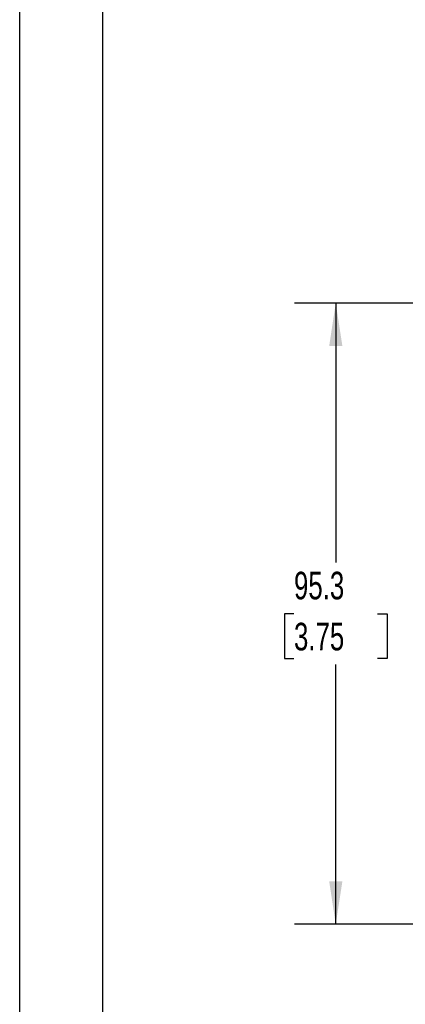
# Model space of a CAD drawing. Header units: millimetres. Extents: x 0 to 559, y 0 to 432.
# Tile 2 of 14: x 0 to 59, y 91 to 242. Entities that reach past the tile are written whole.
import ezdxf

# ---------------------------------------------------------------- set-up
doc = ezdxf.new("R2010")
doc.units = ezdxf.units.MM
doc.header["$LTSCALE"] = 2
doc.layers.add('DIMENSIONS', color=140, linetype='Continuous', lineweight=25)
doc.layers.add('TEXT', color=140, linetype='Continuous', lineweight=25)
doc.styles.add('SLDTEXTSTYLE0', font='TXT', dxfattribs={"width": 0.7})
doc.dimstyles.new('SLDDIMSTYLE1', dxfattribs={"dimtxt": 4.316016, "dimasz": 6.604, "dimexe": 0, "dimexo": 0.0625, "dimgap": 1.079004, "dimtad": 0, "dimtih": 1, "dimtoh": 1, "dimdec": 1, "dimrnd": 1e-09, "dimzin": 12, "dimdsep": 46, "dimtxsty": 'SLDTEXTSTYLE0', "dimsah": 1, "dimcen": 0.09, "dimadec": 0, "dimazin": 3, "dimtfac": 1, "dimtdec": 1, "dimtofl": 0, "dimtmove": 0, "dimatfit": 3, "dimfxl": 0, "dimfrac": 2, "dimtolj": 1, "dimtzin": 12, "dimarcsym": 0})

# ---------------------------------------------------------------- blocks, each defined once
blk = doc.blocks.new('_D_3')
at = {"layer": 'DIMENSIONS'}
for p, q in [((81.41, 198.78), (42.16, 198.78)), ((48.51, 198.78), (48.51, 158.96)), ((42.1, 151.13), (40.65, 151.13)), ((40.65, 151.13), (40.65, 144.27)), ((54.93, 151.13), (56.38, 151.13)), ((56.38, 151.13), (56.38, 144.27)), ((40.65, 144.27), (42.1, 144.27)), ((56.38, 144.27), (54.93, 144.27)), ((48.51, 103.48), (48.51, 143.31)), ((81.71, 103.48), (42.16, 103.48))]:
    blk.add_line(p, q, dxfattribs=at)
for points in [[(48.51, 198.78), (47.5, 192.18), (49.53, 192.18)], [(48.51, 103.48), (49.53, 110.09), (47.5, 110.09)]]:
    blk.add_solid(points, dxfattribs=at)
at = {"layer": 'DIMENSIONS', "char_height": 4.233, "attachment_point": 1, "style": 'SLDTEXTSTYLE0'}
for s, insert in [('95.3', (42.1, 157.56)), ('3.75', (42.1, 149.73))]:
    blk.add_mtext(s, dxfattribs=dict(at, insert=insert))

msp = doc.modelspace()

# ---------------------------------------------------------------- linework, layer by layer
at = {"color": 7, "linetype": 'Continuous'}
msp.add_line((0, 431.81), (0, 0.01), dxfattribs=at)
at = {"layer": 'TEXT'}
msp.add_line((12.7, 419.1), (12.7, 12.7), dxfattribs=at)

# ---------------------------------------------------------------- dimensions: what is measured, and where the dimension line sits
at = {"layer": 'DIMENSIONS'}
dim = msp.add_linear_dim(base=(48.51, 103.48), p1=(83.95, 198.78), p2=(84.25, 103.48), angle=90, dimstyle='SLDDIMSTYLE1', dxfattribs=at)
dim.commit()
dim.dimension.update_dxf_attribs({"geometry": '_D_3', "text_midpoint": (48.51, 151.13), "dimtype": 160})

doc.saveas('drawing.dxf')
